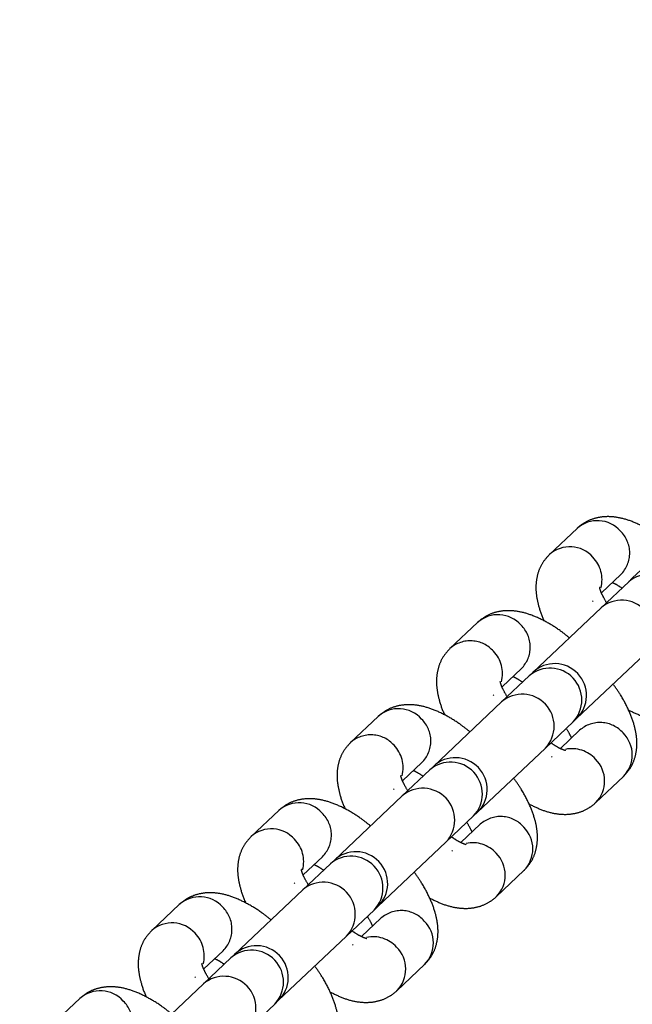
# Model space of a CAD drawing. Header units: metres. Extents: x 104098 to 104607, y 427853 to 428230.
# Tile 76 of 147: x 104263.3097 to 104263.3675, y 428139.538 to 428139.6308. Entities that reach past the tile are written whole.
import ezdxf

# ---------------------------------------------------------------- set-up
doc = ezdxf.new("R2010")
doc.units = ezdxf.units.M
doc.linetypes.add('DASHED2', pattern=[0.375, 0.25, -0.125])

# ---------------------------------------------------------------- blocks, each defined once
blk = doc.blocks.new('school2')
at = {"color": 252, "linetype": 'DASHED2'}
for p, q in [((107991.9139249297, 456625.0856471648), (107991.91034126, 456625.0856471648)), ((107991.9268262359, 456625.0856471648), (107991.9232425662, 456625.0856471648)), ((107991.939727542, 456625.0856471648), (107991.9361436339, 456625.0856471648)), ((107991.9526286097, 456625.0856471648), (107991.9490449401, 456625.0856471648)), ((107991.9655299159, 456625.0856471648), (107991.9619462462, 456625.0856471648)), ((107991.978431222, 456625.0856471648), (107991.9748475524, 456625.0856471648)), ((107991.9232425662, 456625.0796471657), (107991.9231531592, 456625.0796486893)), ((107991.924323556, 456625.0796471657), (107991.9268262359, 456625.0796471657)), ((107991.9361436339, 456625.0796471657), (107991.9360544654, 456625.0796486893)), ((107991.9372248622, 456625.0796471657), (107991.939727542, 456625.0796471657)), ((107991.9490449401, 456625.0796471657), (107991.9489557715, 456625.0796486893)), ((107991.9501261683, 456625.0796471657), (107991.9526286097, 456625.0796471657)), ((107991.9619462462, 456625.0796471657), (107991.9618570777, 456625.0796486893)), ((107991.9630274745, 456625.0796471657), (107991.9655299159, 456625.0796471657)), ((107991.9748475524, 456625.0796471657), (107991.9747581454, 456625.0796486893)), ((107991.9759285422, 456625.0796471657), (107991.978431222, 456625.0796471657)), ((107991.9233269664, 456625.0786471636), (107991.9144742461, 456625.0786471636)), ((107991.926910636, 456625.0786471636), (107991.9233269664, 456625.0786471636)), ((107991.9273755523, 456625.0786471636), (107991.926910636, 456625.0786471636)), ((107991.9362282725, 456625.0786471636), (107991.9273755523, 456625.0786471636)), ((107991.9398119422, 456625.0786471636), (107991.9362282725, 456625.0786471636)), ((107991.9402768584, 456625.0786471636), (107991.9398119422, 456625.0786471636)), ((107991.9491293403, 456625.0786471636), (107991.9402768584, 456625.0786471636)), ((107991.9527130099, 456625.0786471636), (107991.9491293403, 456625.0786471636)), ((107991.9531781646, 456625.0786471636), (107991.9527130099, 456625.0786471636)), ((107991.9620306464, 456625.0786471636), (107991.9531781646, 456625.0786471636)), ((107991.9656143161, 456625.0786471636), (107991.9620306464, 456625.0786471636)), ((107991.9660792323, 456625.0786471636), (107991.9656143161, 456625.0786471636)), ((107991.9749319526, 456625.0786471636), (107991.9660792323, 456625.0786471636)), ((107991.9785156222, 456625.0786471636), (107991.9749319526, 456625.0786471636)), ((107991.9789805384, 456625.0786471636), (107991.9785156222, 456625.0786471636)), ((107991.9878332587, 456625.0786471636), (107991.9789805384, 456625.0786471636)), ((107991.9233269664, 456625.0726471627), (107991.926910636, 456625.0726471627)), ((107991.926910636, 456625.0726471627), (107991.9273755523, 456625.0726471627)), ((107991.9273755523, 456625.0726471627), (107991.9362282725, 456625.0726471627)), ((107991.9362282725, 456625.0726471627), (107991.9398119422, 456625.0726471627)), ((107991.9398119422, 456625.0726471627), (107991.9402768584, 456625.0726471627)), ((107991.9402768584, 456625.0726471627), (107991.9491293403, 456625.0726471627)), ((107991.9491293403, 456625.0726471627), (107991.9527130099, 456625.0726471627)), ((107991.9527130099, 456625.0726471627), (107991.9531781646, 456625.0726471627)), ((107991.9531781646, 456625.0726471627), (107991.9620306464, 456625.0726471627)), ((107991.9620306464, 456625.0726471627), (107991.9656143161, 456625.0726471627)), ((107991.9656143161, 456625.0726471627), (107991.9660792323, 456625.0726471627)), ((107991.9660792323, 456625.0726471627), (107991.9749319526, 456625.0726471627)), ((107991.9361436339, 456625.0716471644), (107991.9360544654, 456625.0716456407)), ((107991.939727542, 456625.0716471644), (107991.9372248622, 456625.0716471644)), ((107991.9490449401, 456625.0716471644), (107991.9489557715, 456625.0716456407)), ((107991.9526286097, 456625.0716471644), (107991.9501261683, 456625.0716471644)), ((107991.9619462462, 456625.0716471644), (107991.9618570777, 456625.0716456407)), ((107991.9655299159, 456625.0716471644), (107991.9630272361, 456625.0716471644)), ((107991.9361436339, 456625.0656471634), (107991.939727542, 456625.0656471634)), ((107991.9490449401, 456625.0656471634), (107991.9526286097, 456625.0656471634)), ((107991.9619462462, 456625.0656471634), (107991.9655299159, 456625.0656471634))]:
    blk.add_line(p, q, dxfattribs=at)
for centre, radius, start, end in [((107963.1760300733, 457111.1270218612), 478.5421874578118, 270.128471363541, 276.2285906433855), ((107963.1760300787, 457111.1270218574), 478.5421874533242, 270.128471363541, 276.2285906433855), ((107963.1760076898, 457111.1274265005), 478.6425921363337, 270.1284688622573, 276.2273076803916), ((107963.1760076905, 457111.1274265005), 480.8925921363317, 270.1284688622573, 276.1986169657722), ((107991.9138250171, 456625.0827465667), 0.002902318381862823, 358.0372774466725, 88.02719711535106), ((107991.9231424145, 456625.0827463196), 0.002902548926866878, 358.0423096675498, 88.03675774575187), ((107991.9267263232, 456625.0827465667), 0.002902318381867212, 358.0372774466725, 88.02719711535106), ((107991.9360434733, 456625.0827460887), 0.002902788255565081, 358.0470348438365, 88.0320349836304), ((107991.9396271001, 456625.0827460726), 0.002902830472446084, 358.0473818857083, 88.01709261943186), ((107991.9489450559, 456625.0827465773), 0.002902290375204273, 358.0370472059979, 88.03715817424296), ((107991.9525286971, 456625.0827465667), 0.002902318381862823, 358.0372774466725, 88.02719711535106), ((107991.9618463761, 456625.0827465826), 0.002902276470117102, 358.0369337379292, 88.0421361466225), ((107991.9654300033, 456625.0827465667), 0.002902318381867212, 358.0372774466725, 88.02719711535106), ((107991.9747474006, 456625.0827463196), 0.002902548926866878, 358.0423096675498, 88.03675774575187), ((107991.9783313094, 456625.0827465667), 0.002902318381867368, 358.0372774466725, 88.02719711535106), ((107991.9138418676, 456625.0825320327), 0.002886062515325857, 271.64922478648, 2.286265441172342), ((107991.9230288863, 456625.0825958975), 0.003014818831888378, 301.8045156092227, 0.9743594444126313), ((107991.9267430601, 456625.0825321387), 0.002886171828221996, 271.6514193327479, 2.284072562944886), ((107991.9359297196, 456625.0825961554), 0.003015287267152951, 301.8095698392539, 0.9693061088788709), ((107991.9396439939, 456625.0825324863), 0.00288653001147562, 271.6586077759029, 2.276883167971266), ((107991.9488316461, 456625.0825955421), 0.003014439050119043, 301.8056952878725, 0.9812373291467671), ((107991.9525455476, 456625.0825320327), 0.002886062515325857, 271.64922478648, 2.286265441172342), ((107991.9617404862, 456625.0825915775), 0.003006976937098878, 301.719648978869, 1.059226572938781), ((107991.9654468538, 456625.0825320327), 0.002886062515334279, 271.64922478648, 2.286265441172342), ((107991.9746338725, 456625.0825958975), 0.003014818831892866, 301.8045156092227, 0.9743594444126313), ((107991.9783480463, 456625.0825321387), 0.002886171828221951, 271.6514193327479, 2.284072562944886), ((107991.9231708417, 456625.0756471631), 0.003004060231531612, 272.9790744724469, 87.02092552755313), ((107991.9267545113, 456625.0756471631), 0.003004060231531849, 272.9790744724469, 87.02092552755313), ((107991.9273755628, 456625.0756471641), 0.003000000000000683, 270, 90), ((107991.9360720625, 456625.0756471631), 0.003004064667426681, 272.9806991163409, 87.01930088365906), ((107991.9396557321, 456625.0756471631), 0.003004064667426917, 272.9806991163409, 87.01930088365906), ((107991.940276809, 456625.0756471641), 0.003000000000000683, 270, 90), ((107991.9489732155, 456625.0756471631), 0.003004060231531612, 272.9790744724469, 87.02092552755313), ((107991.9525568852, 456625.0756471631), 0.003004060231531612, 272.9790744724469, 87.02092552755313), ((107991.9531780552, 456625.0756471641), 0.003000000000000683, 270, 90), ((107991.9618745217, 456625.0756471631), 0.003004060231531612, 272.9790744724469, 87.02092552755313), ((107991.9654581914, 456625.0756471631), 0.003004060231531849, 272.9790744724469, 87.02092552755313), ((107991.9660793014, 456625.0756471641), 0.003000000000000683, 270, 90), ((107991.9747758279, 456625.0756471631), 0.003004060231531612, 272.9790744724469, 87.02092552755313), ((107991.9783594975, 456625.0756471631), 0.003004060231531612, 272.9790744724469, 87.02092552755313), ((107991.9359277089, 456625.0686971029), 0.00301727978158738, 359.0516909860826, 58.18495064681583), ((107991.939643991, 456625.0687618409), 0.002886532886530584, 357.7231735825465, 88.34133471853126), ((107991.9488370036, 456625.0687015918), 0.003009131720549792, 358.9636356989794, 58.2730031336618), ((107991.9525455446, 456625.0687622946), 0.00288606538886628, 357.7137913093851, 88.3507176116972), ((107991.9617383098, 456625.0687015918), 0.003009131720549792, 358.9636356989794, 58.2730031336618), ((107991.9654468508, 456625.0687622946), 0.002886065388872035, 357.7137913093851, 88.3507176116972), ((107991.9360434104, 456625.0685482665), 0.002902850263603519, 271.9879997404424, 1.952427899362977), ((107991.9396270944, 456625.068548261), 0.002902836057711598, 271.9830166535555, 1.952544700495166), ((107991.9489449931, 456625.0685477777), 0.002902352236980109, 271.9828773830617, 1.962418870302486), ((107991.9525286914, 456625.0685477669), 0.002902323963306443, 271.9729113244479, 1.962649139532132), ((107991.9618462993, 456625.0685477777), 0.002902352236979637, 271.9828773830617, 1.962418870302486), ((107991.9654299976, 456625.0685477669), 0.002902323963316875, 271.9729113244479, 1.962649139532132)]:
    blk.add_arc(centre, radius, start, end, dxfattribs=at)
for points, knots in [([(107991.9192118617, 456625.0786471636), (107991.9191584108, 456625.0790192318), (107991.9190246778, 456625.0799501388), (107991.9186515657, 456625.0813220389), (107991.9181131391, 456625.0826823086), (107991.9174375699, 456625.0837889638), (107991.9166513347, 456625.0846393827), (107991.9157572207, 456625.0852431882), (107991.9148240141, 456625.0855913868), (107991.9141970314, 456625.0856302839), (107991.9139249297, 456625.0856471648)], [0, 0, 0, 0, 0.1035955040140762, 0.2591938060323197, 0.4234088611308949, 0.5712167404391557, 0.6943456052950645, 0.8074269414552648, 0.9164259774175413, 1, 1, 1, 1]), ([(107991.9232425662, 456625.0856471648), (107991.9228885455, 456625.0856188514), (107991.9221830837, 456625.085562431), (107991.9212231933, 456625.0851369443), (107991.9204019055, 456625.0845282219), (107991.9196968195, 456625.0837368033), (107991.919092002, 456625.0827097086), (107991.9187156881, 456625.0819264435), (107991.9185813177, 456625.0814246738), (107991.9185790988, 456625.081416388)], [0, 0, 0, 0, 0.1499158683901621, 0.2987394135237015, 0.4470436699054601, 0.6053689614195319, 0.7855988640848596, 0.9964595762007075, 1, 1, 1, 1]), ([(107991.9321131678, 456625.0786471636), (107991.9320597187, 456625.0790192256), (107991.931925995, 456625.0799500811), (107991.9315528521, 456625.0813221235), (107991.9310144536, 456625.0826822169), (107991.9303389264, 456625.083789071), (107991.9295523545, 456625.0846392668), (107991.9286584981, 456625.0852433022), (107991.9277252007, 456625.0855913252), (107991.9270982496, 456625.0856302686), (107991.9268262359, 456625.0856471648)], [0, 0, 0, 0, 0.1035994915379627, 0.2591938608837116, 0.4234157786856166, 0.5712180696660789, 0.6943590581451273, 0.8074267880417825, 0.9164487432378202, 1, 1, 1, 1]), ([(107991.9361436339, 456625.0856471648), (107991.9357896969, 456625.0856188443), (107991.9350843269, 456625.0855624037), (107991.9341244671, 456625.0851369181), (107991.9333032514, 456625.0845282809), (107991.9325981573, 456625.0837367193), (107991.9319929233, 456625.0827098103), (107991.9316169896, 456625.0819264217), (107991.9314826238, 456625.0814246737), (107991.9314804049, 456625.081416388)], [0, 0, 0, 0, 0.1498883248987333, 0.2987162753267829, 0.4470333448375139, 0.6053544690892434, 0.7856016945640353, 0.996459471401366, 1, 1, 1, 1]), ([(107991.9450142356, 456625.0786471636), (107991.9449608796, 456625.0790192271), (107991.9448273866, 456625.0799501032), (107991.9444541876, 456625.0813221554), (107991.9439154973, 456625.0826821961), (107991.9432399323, 456625.0837890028), (107991.9424537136, 456625.0846393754), (107991.9415595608, 456625.0852432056), (107991.9406264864, 456625.0855913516), (107991.9399995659, 456625.0856302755), (107991.939727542, 456625.0856471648)], [0, 0, 0, 0, 0.1035974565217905, 0.2591934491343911, 0.4234235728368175, 0.5712274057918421, 0.6943582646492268, 0.807441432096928, 0.9164478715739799, 1, 1, 1, 1]), ([(107991.9490449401, 456625.0856471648), (107991.948691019, 456625.0856188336), (107991.9479856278, 456625.0855623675), (107991.947025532, 456625.0851370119), (107991.9462045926, 456625.0845282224), (107991.9454994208, 456625.0837366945), (107991.944894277, 456625.0827098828), (107991.9445182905, 456625.0819264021), (107991.94438393, 456625.0814246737), (107991.9443817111, 456625.081416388)], [0, 0, 0, 0, 0.1498877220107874, 0.2987374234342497, 0.4470349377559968, 0.6053554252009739, 0.7856108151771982, 0.9964594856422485, 1, 1, 1, 1]), ([(107991.9579155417, 456625.0786471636), (107991.9578621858, 456625.0790192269), (107991.9577286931, 456625.0799501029), (107991.9573554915, 456625.0813221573), (107991.956816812, 456625.0826821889), (107991.9561412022, 456625.0837890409), (107991.9553550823, 456625.084639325), (107991.9544608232, 456625.0852432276), (107991.953527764, 456625.0855913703), (107991.9529007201, 456625.0856302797), (107991.9526286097, 456625.0856471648)], [0, 0, 0, 0, 0.1035955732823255, 0.2591887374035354, 0.423415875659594, 0.5712170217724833, 0.6943520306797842, 0.8074271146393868, 0.9164315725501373, 0.9999999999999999, 0.9999999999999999, 0.9999999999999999, 0.9999999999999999]), ([(107991.9619462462, 456625.0856471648), (107991.961592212, 456625.0856188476), (107991.960886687, 456625.0855624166), (107991.9599269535, 456625.0851369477), (107991.95910544, 456625.0845282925), (107991.9584012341, 456625.0837366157), (107991.9577937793, 456625.0827102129), (107991.9574240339, 456625.0819254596), (107991.9572850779, 456625.0814246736), (107991.9572827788, 456625.081416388)], [0, 0, 0, 0, 0.1499103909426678, 0.2987438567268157, 0.4470501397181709, 0.6053622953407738, 0.7856066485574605, 0.9964528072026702, 1, 1, 1, 1]), ([(107991.9708168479, 456625.0786471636), (107991.9707633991, 456625.0790192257), (107991.9706296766, 456625.0799500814), (107991.9702565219, 456625.0813221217), (107991.9697181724, 456625.0826822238), (107991.9690424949, 456625.083789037), (107991.9682563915, 456625.0846393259), (107991.9673621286, 456625.0852432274), (107991.9664290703, 456625.0855913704), (107991.9658020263, 456625.0856302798), (107991.9655299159, 456625.0856471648)], [0, 0, 0, 0, 0.1035990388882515, 0.2591927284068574, 0.4234139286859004, 0.5712155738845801, 0.6943509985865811, 0.8074264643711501, 0.9164312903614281, 1, 1, 1, 1]), ([(107991.9748475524, 456625.0856471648), (107991.9744935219, 456625.0856188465), (107991.9737880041, 456625.0855624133), (107991.9728282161, 456625.085136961), (107991.9720068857, 456625.0845282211), (107991.971301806, 456625.0837367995), (107991.9706970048, 456625.0827097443), (107991.970320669, 456625.0819264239), (107991.9701863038, 456625.0814246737), (107991.970184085, 456625.081416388)], [0, 0, 0, 0, 0.1499095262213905, 0.2987421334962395, 0.4470475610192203, 0.6053741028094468, 0.7856054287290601, 0.9964595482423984, 1, 1, 1, 1]), ([(107991.983718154, 456625.0786471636), (107991.9836647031, 456625.0790192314), (107991.9835309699, 456625.0799501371), (107991.98315786, 456625.0813220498), (107991.9826194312, 456625.0826822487), (107991.9819438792, 456625.0837891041), (107991.9811573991, 456625.0846392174), (107991.9802634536, 456625.0852433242), (107991.9793301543, 456625.085591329), (107991.9787032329, 456625.0856302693), (107991.978431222, 456625.0856471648)], [0, 0, 0, 0, 0.1035959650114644, 0.2591949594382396, 0.4234107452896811, 0.5712128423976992, 0.6943600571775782, 0.8074216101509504, 0.9164434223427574, 0.9999999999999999, 0.9999999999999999, 0.9999999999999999, 0.9999999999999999]), ([(107991.9240345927, 456625.0786471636), (107991.9241017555, 456625.0789234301), (107991.9242303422, 456625.0794523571), (107991.9244247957, 456625.079938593), (107991.9245639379, 456625.0801664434), (107991.9245449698, 456625.0801432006), (107991.9245395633, 456625.0801365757)], [0, 0, 0, 0, 0.3246794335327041, 0.6216163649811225, 0.8921477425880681, 1, 1, 1, 1]), ([(107991.9257450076, 456625.0796471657), (107991.9257846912, 456625.0795467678), (107991.9258851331, 456625.0792926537), (107991.9259774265, 456625.0788904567), (107991.9260332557, 456625.0786471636)], [0, 0, 0, 0, 0.3950898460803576, 1, 1, 1, 1]), ([(107991.9369358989, 456625.0786471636), (107991.9370030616, 456625.0789234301), (107991.9371316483, 456625.0794523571), (107991.9373261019, 456625.079938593), (107991.9374652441, 456625.0801664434), (107991.937446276, 456625.0801432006), (107991.9374408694, 456625.0801365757)], [0, 0, 0, 0, 0.3246794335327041, 0.6216163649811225, 0.8921477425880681, 1, 1, 1, 1]), ([(107991.9386463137, 456625.0796471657), (107991.9386860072, 456625.0795467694), (107991.9387864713, 456625.0792926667), (107991.9388785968, 456625.0788904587), (107991.9389343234, 456625.0786471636)], [0, 0, 0, 0, 0.3951013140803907, 0.9999999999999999, 0.9999999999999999, 0.9999999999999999, 0.9999999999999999]), ([(107991.949837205, 456625.0786471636), (107991.9499042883, 456625.0789234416), (107991.9500327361, 456625.0794524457), (107991.9502269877, 456625.0799385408), (107991.9503667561, 456625.080166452), (107991.9503474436, 456625.0801432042), (107991.9503419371, 456625.0801365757)], [0, 0, 0, 0, 0.3246403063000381, 0.6216058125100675, 0.8921108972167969, 1, 1, 1, 1]), ([(107991.9515476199, 456625.0796471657), (107991.9515872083, 456625.079546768), (107991.9516874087, 456625.0792926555), (107991.9517797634, 456625.078890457), (107991.9518356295, 456625.0786471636)], [0, 0, 0, 0, 0.3950914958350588, 1, 1, 1, 1]), ([(107991.9627385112, 456625.0786471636), (107991.9628055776, 456625.0789234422), (107991.9629339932, 456625.0794524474), (107991.9631284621, 456625.0799385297), (107991.9632676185, 456625.0801664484), (107991.9632486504, 456625.0801432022), (107991.9632432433, 456625.0801365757)], [0, 0, 0, 0, 0.3246555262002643, 0.6216349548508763, 0.892143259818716, 1, 1, 1, 1]), ([(107991.9644489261, 456625.0796471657), (107991.9644885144, 456625.079546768), (107991.9645887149, 456625.0792926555), (107991.9646810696, 456625.078890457), (107991.9647369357, 456625.0786471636)], [0, 0, 0, 0, 0.3950914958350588, 1, 1, 1, 1]), ([(107991.9756395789, 456625.0786471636), (107991.9757067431, 456625.0789234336), (107991.9758353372, 456625.079452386), (107991.976029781, 456625.0799385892), (107991.9761689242, 456625.0801664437), (107991.976149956, 456625.0801432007), (107991.9761445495, 456625.0801365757)], [0, 0, 0, 0, 0.3246632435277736, 0.6216072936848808, 0.8921451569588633, 1, 1, 1, 1]), ([(107991.9773499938, 456625.0796471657), (107991.9773896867, 456625.0795467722), (107991.9774901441, 456625.0792926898), (107991.9775822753, 456625.0788904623), (107991.9776380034, 456625.0786471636)], [0, 0, 0, 0, 0.3951215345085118, 1, 1, 1, 1]), ([(107991.9268262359, 456625.0656471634), (107991.9271801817, 456625.0656754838), (107991.9278856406, 456625.0657319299), (107991.9288454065, 456625.0661574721), (107991.9296674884, 456625.0667654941), (107991.9303693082, 456625.0675600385), (107991.9309876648, 456625.0685733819), (107991.9315141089, 456625.0698555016), (107991.9319053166, 456625.0712375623), (107991.9320527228, 456625.0722326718), (107991.9321141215, 456625.0726471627)], [0, 0, 0, 0, 0.1086155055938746, 0.2164844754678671, 0.3239553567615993, 0.4386770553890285, 0.5692917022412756, 0.7220825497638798, 0.8842396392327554, 1, 1, 1, 1]), ([(107991.9374444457, 456625.0711557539), (107991.9374450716, 456625.0711543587), (107991.9374467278, 456625.0711506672), (107991.9372951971, 456625.0714261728), (107991.9371078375, 456625.071919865), (107991.9369926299, 456625.0724099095), (107991.9369368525, 456625.0726471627)], [0, 0, 0, 0, 0.1623831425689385, 0.4296589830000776, 0.7238714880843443, 0.9999999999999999, 0.9999999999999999, 0.9999999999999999, 0.9999999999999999]), ([(107991.9389352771, 456625.0726471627), (107991.9388680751, 456625.0723605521), (107991.9387732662, 456625.0719562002), (107991.9386749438, 456625.0717168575), (107991.9386463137, 456625.0716471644)], [0, 0, 0, 0, 0.7088144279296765, 1, 1, 1, 1]), ([(107991.939727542, 456625.0656471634), (107991.9400814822, 456625.0656754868), (107991.9407869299, 456625.065731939), (107991.9417467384, 456625.066157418), (107991.9425685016, 456625.0667655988), (107991.9432706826, 456625.0675599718), (107991.9438889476, 456625.068573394), (107991.9444153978, 456625.0698555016), (107991.9448067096, 456625.071237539), (107991.9449538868, 456625.0722326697), (107991.9450151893, 456625.0726471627)], [0, 0, 0, 0, 0.1086161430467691, 0.2164857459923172, 0.3239435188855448, 0.4386769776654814, 0.5692923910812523, 0.7220841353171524, 0.8842421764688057, 1, 1, 1, 1]), ([(107991.9503457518, 456625.0711557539), (107991.9503463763, 456625.0711543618), (107991.9503480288, 456625.0711506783), (107991.9501965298, 456625.0714261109), (107991.9500091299, 456625.0719199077), (107991.9498939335, 456625.0724099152), (107991.9498381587, 456625.0726471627)], [0, 0, 0, 0, 0.1623824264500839, 0.4296907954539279, 0.7238727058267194, 1, 1, 1, 1]), ([(107991.9518365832, 456625.0726471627), (107991.9517693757, 456625.0723605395), (107991.9516745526, 456625.071956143), (107991.9515762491, 456625.0717168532), (107991.9515476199, 456625.0716471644)], [0, 0, 0, 0, 0.7087677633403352, 1, 1, 1, 1]), ([(107991.9526286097, 456625.0656471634), (107991.952982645, 456625.065675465), (107991.9536881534, 456625.0657318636), (107991.9546478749, 456625.0661575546), (107991.955469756, 456625.0667654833), (107991.9561720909, 456625.0675600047), (107991.9567898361, 456625.0685734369), (107991.9573169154, 456625.0698554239), (107991.9577076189, 456625.0712375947), (107991.9578550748, 456625.0722326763), (107991.9579164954, 456625.0726471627)], [0, 0, 0, 0, 0.1086325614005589, 0.2164789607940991, 0.323955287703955, 0.43868095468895, 0.569292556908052, 0.7220891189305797, 0.8842403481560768, 1, 1, 1, 1]), ([(107991.963247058, 456625.0711557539), (107991.9632475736, 456625.0711543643), (107991.9632489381, 456625.0711506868), (107991.9630979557, 456625.0714261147), (107991.9629104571, 456625.0719199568), (107991.9627950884, 456625.0724099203), (107991.9627392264, 456625.0726471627)], [0, 0, 0, 0, 0.1623495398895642, 0.4296493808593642, 0.7238337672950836, 1, 1, 1, 1]), ([(107991.964737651, 456625.0726471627), (107991.9646705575, 456625.072360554), (107991.9645759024, 456625.0719562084), (107991.964477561, 456625.0717168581), (107991.9644489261, 456625.0716471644)], [0, 0, 0, 0, 0.708821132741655, 1, 1, 1, 1]), ([(107991.9655299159, 456625.0656471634), (107991.9658839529, 456625.0656754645), (107991.9665894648, 456625.0657318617), (107991.9675491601, 456625.0661575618), (107991.968371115, 456625.0667654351), (107991.9690730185, 456625.067560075), (107991.9696913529, 456625.0685734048), (107991.970217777, 456625.069855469), (107991.9706089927, 456625.0712375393), (107991.9707564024, 456625.0722326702), (107991.9708178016, 456625.0726471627)], [0, 0, 0, 0, 0.1086334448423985, 0.2164807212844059, 0.3239579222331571, 0.4386734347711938, 0.5692883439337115, 0.7220854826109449, 0.8842428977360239, 0.9999999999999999, 0.9999999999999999, 0.9999999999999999, 0.9999999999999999]), ([(107991.9314897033, 456625.069877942), (107991.9316511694, 456625.0694393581), (107991.9319746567, 456625.0685606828), (107991.932632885, 456625.0675071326), (107991.9334170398, 456625.066654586), (107991.9343117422, 456625.066051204), (107991.93524467, 456625.0657029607), (107991.9358716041, 456625.0656640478), (107991.9361436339, 456625.0656471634)], [0, 0, 0, 0, 0.2034847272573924, 0.4076689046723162, 0.5777778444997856, 0.733988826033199, 0.8845764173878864, 1, 1, 1, 1]), ([(107991.944390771, 456625.069877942), (107991.9445523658, 456625.0694393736), (107991.9448760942, 456625.0685607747), (107991.9455338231, 456625.0675070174), (107991.9463184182, 456625.066654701), (107991.9472128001, 456625.0660511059), (107991.9481459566, 456625.0657029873), (107991.9487729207, 456625.0656640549), (107991.9490449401, 456625.0656471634)], [0, 0, 0, 0, 0.2034904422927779, 0.4076593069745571, 0.5777812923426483, 0.7339700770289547, 0.8845782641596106, 1, 1, 1, 1]), ([(107991.9572920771, 456625.069877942), (107991.9574535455, 456625.0694393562), (107991.9577770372, 456625.0685606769), (107991.958435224, 456625.0675071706), (107991.9592194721, 456625.0666545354), (107991.9601140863, 456625.0660512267), (107991.961047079, 456625.0657029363), (107991.961674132, 456625.0656640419), (107991.9619462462, 456625.0656471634)], [0, 0, 0, 0, 0.2034798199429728, 0.4076590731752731, 0.5777550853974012, 0.7339706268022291, 0.8845545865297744, 1, 1, 1, 1]), ([(107991.9701933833, 456625.069877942), (107991.9703548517, 456625.0694393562), (107991.9706783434, 456625.0685606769), (107991.9713365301, 456625.0675071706), (107991.9721207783, 456625.0666545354), (107991.9730153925, 456625.0660512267), (107991.9739483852, 456625.0657029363), (107991.9745754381, 456625.0656640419), (107991.9748475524, 456625.0656471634)], [0, 0, 0, 0, 0.2034798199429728, 0.4076590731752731, 0.5777550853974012, 0.7339706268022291, 0.8845545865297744, 1, 1, 1, 1])]:
    blk.add_open_spline(points, degree=3, knots=knots, dxfattribs=at)

msp = doc.modelspace()

# ---------------------------------------------------------------- block references
at = {"rotation": 43.40342385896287}
msp.add_blockref('school2', (339564.7790640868, 22181.48214643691), dxfattribs=at)

doc.saveas('drawing.dxf')
